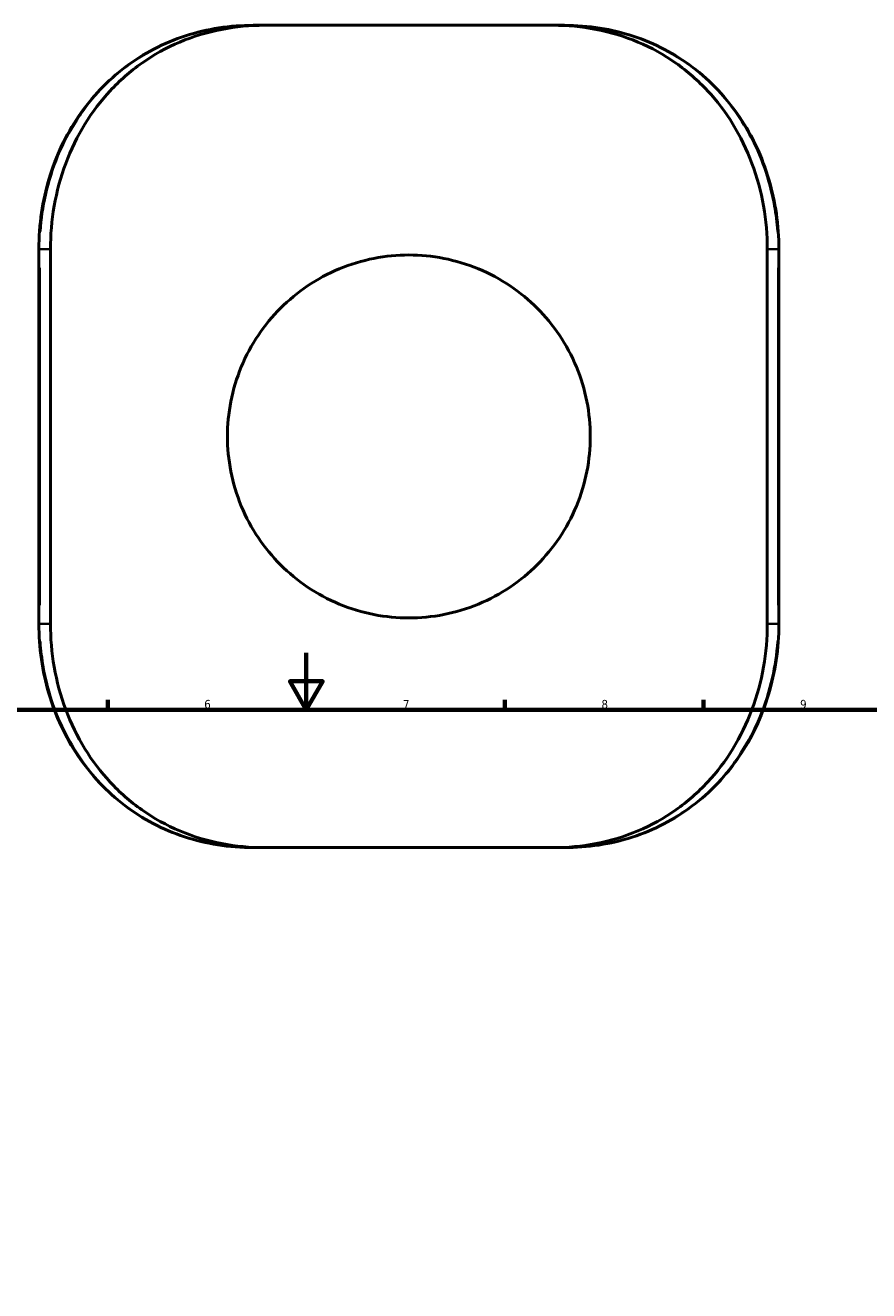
# Model space of a CAD drawing. Header units: millimetres. Extents: x -147 to 1117, y -317 to 817.
# Tile 4 of 6: x 321 to 619, y 369 to 815. Entities that reach past the tile are written whole.
import ezdxf

# ---------------------------------------------------------------- set-up
doc = ezdxf.new("R2010")
doc.units = ezdxf.units.MM
for name, color, linetype, lineweight in [('Border (ANSI)', 7, 'Continuous', 70), ('Visible (ANSI)', 7, 'Continuous', 50), ('Visible Narrow (ANSI)', 7, 'Continuous', 35)]:
    doc.layers.add(name, color=color, linetype=linetype, lineweight=lineweight)
doc.styles.add('Note Text (ANSI)', font='tahoma.ttf')

# ---------------------------------------------------------------- blocks, each defined once
blk = doc.blocks.new('Borders Default Border')
at = {"layer": 'Border (ANSI)'}
for p, q in [((350.42, 574), (350.42, 577.45)), ((490.58, 574), (490.58, 577.45)), ((560.67, 574), (560.67, 577.45))]:
    blk.add_line(p, q, dxfattribs=at)
at = {"layer": 'Border (ANSI)', "flags": 128}
for points in [[(420.5, 594), (420.5, 574), (414.73, 584), (426.27, 584), (420.5, 574)], [(20, 20), (20, 574), (821, 574), (821, 20), (20, 20)]]:
    blk.add_lwpolyline(points, dxfattribs=at)
at = {"layer": 'Border (ANSI)', "char_height": 3.05, "attachment_point": 7, "style": 'Note Text (ANSI)'}
for s, insert in [('6', (384.49, 574.34)), ('7', (454.6, 574.4)), ('8', (524.63, 574.33)), ('9', (594.7, 574.34))]:
    blk.add_mtext(s, dxfattribs=dict(at, insert=insert))

msp = doc.modelspace()

# ---------------------------------------------------------------- linework, layer by layer
at = {"layer": 'Visible (ANSI)'}
for p, q in [((405.751, 815.349), (401.802, 815.349)), ((405.751, 815.349), (507.594, 815.349)), ((511.542, 815.349), (507.594, 815.349)), ((326.141, 736.449), (326.141, 604.249)), ((330.23, 604.249), (330.23, 736.449)), ((583.115, 604.249), (583.115, 736.449)), ((587.203, 604.249), (587.203, 736.449)), ((401.802, 525.349), (405.751, 525.349)), ((507.594, 525.349), (405.751, 525.349)), ((507.594, 525.349), (511.542, 525.349))]:
    msp.add_line(p, q, dxfattribs=at)
for points, knots in [([(401.802, 815.349), (397.72, 815.349), (393.65, 815.044), (385.631, 813.807), (381.682, 812.874), (374.014, 810.388), (370.295, 808.835), (363.213, 805.156), (359.847, 803.035), (353.511, 798.264), (350.541, 795.615), (345.042, 789.837), (342.515, 786.705), (337.96, 780.033), (335.934, 776.492), (332.435, 769.11), (330.962, 765.269), (328.589, 757.385), (327.689, 753.342), (326.455, 745.018), (326.141, 740.734), (326.141, 736.449)], [0, 0, 0, 0, 1.2049259, 1.2049259, 2.4098517, 2.4098517, 3.612943, 3.612943, 4.8033945, 4.8033945, 5.9931099, 5.9931099, 7.1902469, 7.1902469, 8.3951728, 8.3951728, 9.6000987, 9.6000987, 10.8050245, 10.8050245, 12.0492586, 12.0492586, 12.0492586, 12.0492586]), ([(330.23, 736.449), (330.23, 741.405), (330.653, 746.531), (332.44, 756.725), (333.805, 761.794), (337.438, 771.514), (339.71, 776.173), (345.004, 784.787), (348.028, 788.742), (354.587, 795.797), (358.352, 799.122), (366.628, 804.952), (371.139, 807.458), (380.624, 811.455), (385.607, 812.95), (395.693, 814.897), (400.795, 815.349), (405.751, 815.349)], [24.4943753, 24.4943753, 24.4943753, 24.4943753, 25.9811966, 25.9811966, 27.468018, 27.468018, 28.9548393, 28.9548393, 30.4416607, 30.4416607, 31.9534723, 31.9534723, 33.4652839, 33.4652839, 34.9770954, 34.9770954, 36.488907, 36.488907, 36.488907, 36.488907]), ([(507.594, 815.349), (512.549, 815.349), (517.652, 814.897), (527.738, 812.95), (532.721, 811.455), (542.206, 807.458), (546.716, 804.952), (554.992, 799.122), (558.757, 795.797), (565.317, 788.742), (568.34, 784.787), (573.635, 776.173), (575.906, 771.514), (579.539, 761.794), (580.904, 756.725), (582.692, 746.531), (583.115, 741.405), (583.115, 736.449)], [12.4998435, 12.4998435, 12.4998435, 12.4998435, 14.0116551, 14.0116551, 15.5234666, 15.5234666, 17.0352782, 17.0352782, 18.5470898, 18.5470898, 20.0339112, 20.0339112, 21.5207325, 21.5207325, 23.0075539, 23.0075539, 24.4943753, 24.4943753, 24.4943753, 24.4943753]), ([(587.203, 736.449), (587.203, 740.598), (586.909, 744.747), (585.733, 752.945), (584.852, 756.994), (582.516, 764.891), (581.061, 768.74), (577.598, 776.141), (575.59, 779.694), (571.053, 786.412), (568.525, 789.577), (563.014, 795.417), (560.035, 798.096), (553.696, 802.901), (550.339, 805.032), (543.309, 808.715), (539.637, 810.266), (532.031, 812.775), (528.097, 813.725), (519.962, 815.024), (515.759, 815.349), (511.542, 815.349)], [0, 0, 0, 0, 1.2049351, 1.2049351, 2.4098701, 2.4098701, 3.6148052, 3.6148052, 4.8197403, 4.8197403, 6.0246753, 6.0246753, 7.2220586, 7.2220586, 8.4118925, 8.4118925, 9.6022564, 9.6022564, 10.8048274, 10.8048274, 12.0493506, 12.0493506, 12.0493506, 12.0493506]), ([(520.672, 670.349), (520.672, 674.383), (520.285, 678.55), (518.658, 686.828), (517.419, 690.941), (514.149, 698.821), (512.115, 702.594), (507.421, 709.57), (504.76, 712.771), (499.094, 718.437), (495.893, 721.098), (488.917, 725.792), (485.143, 727.826), (477.263, 731.096), (473.151, 732.335), (464.872, 733.962), (460.705, 734.349), (452.639, 734.349), (448.473, 733.962), (440.194, 732.335), (436.081, 731.096), (428.201, 727.826), (424.427, 725.792), (417.452, 721.098), (414.25, 718.437), (408.584, 712.771), (405.923, 709.57), (401.229, 702.594), (399.195, 698.821), (395.925, 690.941), (394.686, 686.828), (393.06, 678.55), (392.672, 674.383), (392.672, 666.316), (393.06, 662.149), (394.686, 653.87), (395.925, 649.758), (399.195, 641.878), (401.229, 638.104), (405.923, 631.129), (408.584, 627.928), (414.25, 622.262), (417.452, 619.601), (424.427, 614.906), (428.201, 612.873), (436.081, 609.602), (440.194, 608.363), (448.473, 606.737), (452.639, 606.349), (460.705, 606.349), (464.872, 606.737), (473.151, 608.363), (477.263, 609.602), (485.143, 612.873), (488.917, 614.906), (495.893, 619.601), (499.094, 622.262), (504.76, 627.928), (507.421, 631.129), (512.115, 638.104), (514.149, 641.878), (517.419, 649.758), (518.658, 653.87), (520.285, 662.149), (520.672, 666.316), (520.672, 670.349)], [0, 0, 0, 0, 1.2100732, 1.2100732, 2.4201464, 2.4201464, 3.6302196, 3.6302196, 4.8402928, 4.8402928, 6.050249, 6.050249, 7.2602052, 7.2602052, 8.4701613, 8.4701613, 9.6801175, 9.6801175, 10.8900737, 10.8900737, 12.1000298, 12.1000298, 13.309986, 13.309986, 14.5199422, 14.5199422, 15.7300154, 15.7300154, 16.9400886, 16.9400886, 18.1501618, 18.1501618, 19.360235, 19.360235, 20.5703082, 20.5703082, 21.7803814, 21.7803814, 22.9904546, 22.9904546, 24.2005278, 24.2005278, 25.410484, 25.410484, 26.6204402, 26.6204402, 27.8303963, 27.8303963, 29.0403525, 29.0403525, 30.2503087, 30.2503087, 31.4602648, 31.4602648, 32.670221, 32.670221, 33.8801771, 33.8801771, 35.0902504, 35.0902504, 36.3003236, 36.3003236, 37.5103968, 37.5103968, 38.72047, 38.72047, 38.72047, 38.72047]), ([(326.141, 604.249), (326.141, 600.1), (326.436, 595.951), (327.611, 587.753), (328.492, 583.705), (330.828, 575.808), (332.283, 571.959), (335.746, 564.558), (337.755, 561.005), (342.291, 554.287), (344.82, 551.122), (350.33, 545.281), (353.31, 542.603), (359.649, 537.797), (363.006, 535.667), (370.035, 531.984), (373.708, 530.432), (381.313, 527.924), (385.248, 526.973), (393.382, 525.675), (397.586, 525.349), (401.802, 525.349)], [0, 0, 0, 0, 1.2049351, 1.2049351, 2.4098701, 2.4098701, 3.6148052, 3.6148052, 4.8197403, 4.8197403, 6.0246753, 6.0246753, 7.2220586, 7.2220586, 8.4118925, 8.4118925, 9.6022564, 9.6022564, 10.8048274, 10.8048274, 12.0493506, 12.0493506, 12.0493506, 12.0493506]), ([(405.751, 525.349), (400.795, 525.349), (395.693, 525.801), (385.607, 527.748), (380.624, 529.244), (371.139, 533.241), (366.628, 535.747), (358.352, 541.577), (354.587, 544.901), (348.028, 551.957), (345.004, 555.911), (339.71, 564.525), (337.438, 569.185), (333.805, 578.905), (332.44, 583.974), (330.653, 594.168), (330.23, 599.293), (330.23, 604.249)], [36.9955402, 36.9955402, 36.9955402, 36.9955402, 38.5073517, 38.5073517, 40.0191633, 40.0191633, 41.5309749, 41.5309749, 43.0427865, 43.0427865, 44.5296078, 44.5296078, 46.0164292, 46.0164292, 47.5032506, 47.5032506, 48.9900719, 48.9900719, 48.9900719, 48.9900719]), ([(583.115, 604.249), (583.115, 599.293), (582.692, 594.168), (580.904, 583.974), (579.539, 578.905), (575.906, 569.185), (573.635, 564.525), (568.34, 555.911), (565.317, 551.957), (558.757, 544.901), (554.992, 541.577), (546.716, 535.747), (542.206, 533.241), (532.721, 529.244), (527.738, 527.748), (517.652, 525.801), (512.549, 525.349), (507.594, 525.349)], [48.9887505, 48.9887505, 48.9887505, 48.9887505, 50.4755719, 50.4755719, 51.9623932, 51.9623932, 53.4492146, 53.4492146, 54.9360359, 54.9360359, 56.4478475, 56.4478475, 57.9596591, 57.9596591, 59.4714707, 59.4714707, 60.9832823, 60.9832823, 60.9832823, 60.9832823]), ([(511.542, 525.349), (515.625, 525.349), (519.694, 525.655), (527.714, 526.892), (531.663, 527.825), (539.33, 530.311), (543.049, 531.864), (550.131, 535.543), (553.497, 537.664), (559.833, 542.435), (562.803, 545.084), (568.303, 550.862), (570.829, 553.994), (575.385, 560.665), (577.41, 564.207), (580.91, 571.589), (582.383, 575.429), (584.756, 583.313), (585.656, 587.357), (586.889, 595.681), (587.203, 599.965), (587.203, 604.249)], [0, 0, 0, 0, 1.2049259, 1.2049259, 2.4098517, 2.4098517, 3.612943, 3.612943, 4.8033945, 4.8033945, 5.9931099, 5.9931099, 7.1902469, 7.1902469, 8.3951728, 8.3951728, 9.6000987, 9.6000987, 10.8050245, 10.8050245, 12.0492586, 12.0492586, 12.0492586, 12.0492586])]:
    msp.add_open_spline(points, degree=3, knots=knots, dxfattribs=at)
at = {"layer": 'Visible Narrow (ANSI)'}
for p, q in [((326.414, 736.449), (326.142, 736.449)), ((326.632, 736.449), (330.041, 736.449)), ((583.304, 736.449), (586.712, 736.449)), ((586.931, 736.449), (587.203, 736.449)), ((326.443, 610.859), (326.443, 729.839)), ((586.902, 729.839), (586.902, 610.859)), ((326.414, 604.249), (326.142, 604.249)), ((330.041, 604.249), (326.632, 604.249)), ((586.712, 604.249), (583.304, 604.249)), ((586.931, 604.249), (587.203, 604.249))]:
    msp.add_line(p, q, dxfattribs=at)
for points, knots in [([(326.665, 742.689), (326.972, 747.01), (327.599, 751.303), (330.657, 764.951), (334.368, 773.95), (342.239, 786.122), (345.369, 790.049), (354.005, 798.865), (359.936, 803.306), (372.841, 810.157), (379.803, 812.583), (389.883, 814.512), (392.789, 814.897), (395.715, 815.119)], [-11.4467957, -11.4467957, -11.4467957, -11.4467957, -10.1925403, -10.1925403, -7.3772522, -7.3772522, -5.8818138, -5.8818138, -3.6689404, -3.6689404, -1.4745252, -1.4745252, -0.6024629, -0.6024629, -0.6024629, -0.6024629]), ([(517.63, 815.119), (520.943, 814.867), (524.231, 814.407), (533.523, 812.481), (539.392, 810.485), (553.041, 803.787), (560.38, 798.239), (571.021, 786.473), (574.881, 780.807), (581.584, 767.524), (584.142, 759.741), (586.093, 748.728), (586.465, 745.715), (586.68, 742.689)], [-11.4468831, -11.4468831, -11.4468831, -11.4468831, -10.4592784, -10.4592784, -8.6092138, -8.6092138, -5.8752922, -5.8752922, -3.8500882, -3.8500882, -1.4808032, -1.4808032, -0.6024675, -0.6024675, -0.6024675, -0.6024675]), ([(395.715, 525.58), (392.401, 525.832), (389.114, 526.292), (379.822, 528.217), (373.952, 530.214), (360.304, 536.912), (352.964, 542.46), (342.324, 554.226), (338.464, 559.892), (331.761, 573.174), (329.202, 580.958), (327.252, 591.971), (326.88, 594.983), (326.665, 598.009)], [-11.4468831, -11.4468831, -11.4468831, -11.4468831, -10.4592785, -10.4592785, -8.6092144, -8.6092144, -5.8752924, -5.8752924, -3.8500882, -3.8500882, -1.4808032, -1.4808032, -0.6024675, -0.6024675, -0.6024675, -0.6024675]), ([(586.68, 598.01), (586.372, 593.689), (585.745, 589.396), (582.688, 575.748), (578.976, 566.749), (571.106, 554.577), (567.976, 550.649), (559.339, 541.834), (553.408, 537.393), (540.503, 530.542), (533.541, 528.116), (523.461, 526.187), (520.556, 525.802), (517.63, 525.58)], [-11.4467957, -11.4467957, -11.4467957, -11.4467957, -10.1925408, -10.1925408, -7.3772525, -7.3772525, -5.8818142, -5.8818142, -3.6689403, -3.6689403, -1.4745251, -1.4745251, -0.6024629, -0.6024629, -0.6024629, -0.6024629])]:
    msp.add_open_spline(points, degree=3, knots=knots, dxfattribs=at)

# ---------------------------------------------------------------- block references
msp.add_blockref('Borders Default Border', (0, 0))

doc.saveas('drawing.dxf')
